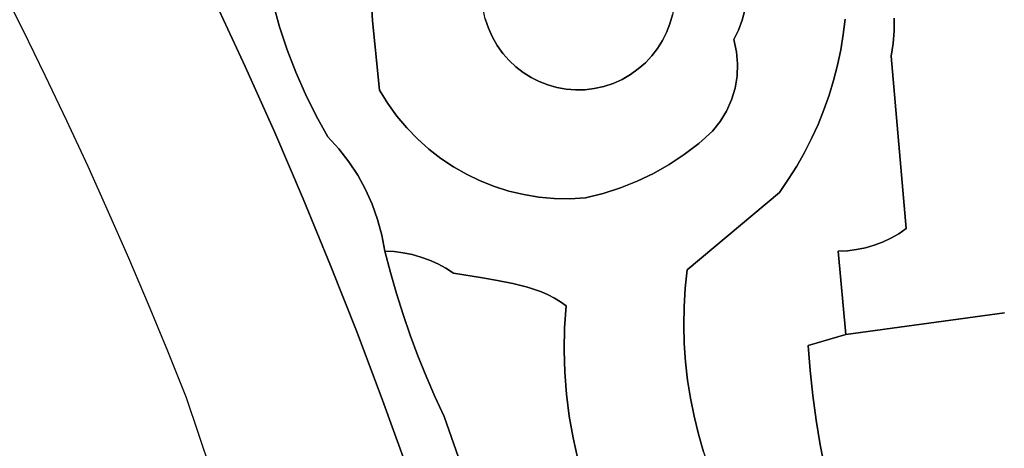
# Model space of a CAD drawing. Header units: inches. Extents: x 37.5 to 70.3, y 17.4 to 61.6.
# Tile 65 of 89: x 42 to 46.3, y 42.1 to 44. Entities that reach past the tile are written whole.
import ezdxf

# ---------------------------------------------------------------- set-up
doc = ezdxf.new("R2010")
doc.units = ezdxf.units.IN
doc.layers.add('SURFACES_FOR_SKETCHUP', color=7, linetype='Continuous')

msp = doc.modelspace()

# ---------------------------------------------------------------- linework, layer by layer
at = {"layer": 'SURFACES_FOR_SKETCHUP'}
for points, invisible_edges in [([(46.2264, 44.5555), (45.7981, 43.9102), (47.1177, 43.728)], 11), ([(45.7988, 43.9646), (45.7981, 43.9102), (46.2264, 44.5555)], 10), ([(47.1177, 43.728), (47.1588, 44.1579), (46.2264, 44.5555)], 11), ([(44.0613, 44.239), (44.8198, 43.9037), (44.6082, 44.4506)], 11), ([(44.8273, 44.2209), (44.6082, 44.4506), (44.8198, 43.9037)], 11), ([(42.0526, 43.9144), (42.7428, 44.317), (41.9557, 44.1075)], 3), ([(42.7428, 44.317), (42.0526, 43.9144), (42.8778, 44.0378)], 3), ([(44.0613, 44.239), (44.047, 44.2019), (44.0539, 43.9217)], 10), ([(44.0539, 43.9217), (44.2729, 43.6921), (44.0613, 44.239)], 11), ([(44.8198, 43.9037), (44.0613, 44.239), (44.2729, 43.6921)], 11), ([(44.0406, 43.962), (44.0539, 43.9217), (44.047, 44.2019)], 10), ([(44.8198, 43.9037), (44.8341, 43.9408), (44.8273, 44.2209)], 10), ([(44.8406, 44.1806), (44.8273, 44.2209), (44.8341, 43.9408)], 10), ([(44.8341, 43.9408), (44.8449, 43.9792), (44.8406, 44.1806)], 10), ([(42.1475, 43.7204), (42.8778, 44.0378), (42.0526, 43.9144)], 3), ([(42.2403, 43.5253), (42.8778, 44.0378), (42.1475, 43.7204)], 3), ([(42.8778, 44.0378), (42.2403, 43.5253), (43.0085, 43.7566)], 3), ([(43.1564, 43.9275), (43.129, 44.0273), (42.8778, 44.0378)], 10), ([(42.8778, 44.0378), (43.0085, 43.7566), (43.1564, 43.9275)], 10), ([(43.1564, 43.9275), (43.5492, 44.0526), (43.129, 44.0273)], 3), ([(43.5492, 44.0526), (43.1564, 43.9275), (43.5563, 43.9534)], 3), ([(43.5563, 43.9534), (44.0268, 44.0434), (43.5492, 44.0526)], 3), ([(44.0268, 44.0434), (43.5563, 43.9534), (44.0316, 44.0027)], 3), ([(44.0316, 44.0027), (43.5563, 43.9534), (44.0406, 43.962)], 3), ([(44.8519, 44.0185), (44.8449, 43.9792), (45.1298, 43.9136)], 10), ([(45.1298, 43.9136), (45.1453, 43.9556), (44.8519, 44.0185)], 10), ([(45.156, 43.9988), (44.8519, 44.0185), (45.1453, 43.9556)], 3), ([(45.156, 43.9988), (45.1453, 43.9556), (45.5797, 43.8941)], 10), ([(45.5797, 43.8941), (45.5878, 43.9607), (45.156, 43.9988)], 10), ([(43.1887, 43.8293), (43.5563, 43.9534), (43.1564, 43.9275)], 3), ([(43.5563, 43.9534), (43.1887, 43.8293), (43.5653, 43.8543)], 3), ([(43.5653, 43.8543), (44.0406, 43.962), (43.5563, 43.9534)], 3), ([(44.0406, 43.962), (43.5653, 43.8543), (44.0539, 43.9217)], 3), ([(44.8341, 43.9408), (44.8198, 43.9037), (45.1095, 43.8732)], 10), ([(44.8449, 43.9792), (44.8341, 43.9408), (45.1095, 43.8732)], 10), ([(45.1095, 43.8732), (45.1298, 43.9136), (44.8449, 43.9792)], 10), ([(45.1453, 43.9556), (45.1298, 43.9136), (45.5687, 43.828)], 10), ([(45.5687, 43.828), (45.5797, 43.8941), (45.1453, 43.9556)], 10), ([(45.5797, 43.8941), (45.7981, 43.9102), (45.5878, 43.9607)], 3), ([(45.7988, 43.9646), (45.5878, 43.9607), (45.7981, 43.9102)], 3), ([(43.1887, 43.8293), (43.1564, 43.9275), (43.0085, 43.7566)], 10), ([(44.0539, 43.9217), (43.5653, 43.8543), (44.0712, 43.883)], 3), ([(44.0539, 43.9217), (44.0712, 43.883), (44.2373, 43.7099)], 10), ([(44.2729, 43.6921), (44.0539, 43.9217), (44.2373, 43.7099)], 3), ([(44.5902, 43.6846), (44.8198, 43.9037), (44.2729, 43.6921)], 11), ([(44.8198, 43.9037), (44.5902, 43.6846), (44.802, 43.8681)], 3), ([(44.8198, 43.9037), (44.802, 43.8681), (45.1095, 43.8732)], 10), ([(45.1298, 43.9136), (45.1095, 43.8732), (45.121, 43.8208)], 8), ([(45.1298, 43.9136), (45.121, 43.8208), (45.5687, 43.828)], 11), ([(45.7981, 43.9102), (45.5797, 43.8941), (45.7937, 43.8558)], 3), ([(45.7981, 43.9102), (45.7937, 43.8558), (47.1177, 43.728)], 10), ([(43.5864, 43.656), (44.0712, 43.883), (43.5653, 43.8543)], 3), ([(43.6217, 43.5985), (44.0712, 43.883), (43.5864, 43.656)], 3), ([(44.0712, 43.883), (43.6217, 43.5985), (44.0919, 43.8468)], 3), ([(44.2036, 43.7311), (44.0712, 43.883), (44.1718, 43.7554)], 3), ([(44.2373, 43.7099), (44.0712, 43.883), (44.2036, 43.7311)], 3), ([(44.0712, 43.883), (44.0919, 43.8468), (44.1718, 43.7554)], 10), ([(44.5902, 43.6846), (44.6289, 43.7019), (44.802, 43.8681)], 10), ([(44.802, 43.8681), (44.6289, 43.7019), (44.7808, 43.8343)], 3), ([(44.802, 43.8681), (44.7808, 43.8343), (45.1256, 43.768)], 10), ([(45.1095, 43.8732), (44.802, 43.8681), (45.121, 43.8208)], 3), ([(45.121, 43.8208), (44.802, 43.8681), (45.1256, 43.768)], 3), ([(45.5687, 43.828), (45.7856, 43.8017), (45.5797, 43.8941)], 3), ([(45.7937, 43.8558), (45.5797, 43.8941), (45.7856, 43.8017)], 3), ([(43.2256, 43.7327), (43.1887, 43.8293), (43.0085, 43.7566)], 10), ([(43.2256, 43.7327), (43.5653, 43.8543), (43.1887, 43.8293)], 3), ([(43.2673, 43.638), (43.5653, 43.8543), (43.2256, 43.7327)], 3), ([(43.5653, 43.8543), (43.2673, 43.638), (43.5864, 43.656)], 3), ([(43.6608, 43.5443), (44.0919, 43.8468), (43.6217, 43.5985)], 3), ([(43.7033, 43.4934), (44.0919, 43.8468), (43.6608, 43.5443)], 3), ([(44.0919, 43.8468), (43.7033, 43.4934), (44.1157, 43.8135)], 3), ([(44.1425, 43.783), (44.1718, 43.7554), (44.0919, 43.8468)], 10), ([(44.0919, 43.8468), (44.1157, 43.8135), (44.1425, 43.783)], 8), ([(44.7808, 43.8343), (44.6289, 43.7019), (44.7565, 43.8026)], 3), ([(44.7808, 43.8343), (44.7565, 43.8026), (45.1147, 43.6638)], 10), ([(45.1235, 43.7155), (45.1256, 43.768), (44.7808, 43.8343)], 10), ([(45.1147, 43.6638), (45.1235, 43.7155), (44.7808, 43.8343)], 10), ([(45.5549, 43.7624), (45.5687, 43.828), (45.121, 43.8208)], 10), ([(45.121, 43.8208), (45.1256, 43.768), (45.5549, 43.7624)], 10), ([(45.5549, 43.7624), (45.7856, 43.8017), (45.5687, 43.828)], 3), ([(45.7937, 43.8558), (45.7856, 43.8017), (47.1138, 43.6861)], 10), ([(47.1138, 43.6861), (47.1177, 43.728), (45.7937, 43.8558)], 10), ([(43.7491, 43.446), (44.1157, 43.8135), (43.7033, 43.4934)], 3), ([(44.1157, 43.8135), (43.7491, 43.446), (44.1425, 43.783)], 3), ([(43.7979, 43.4023), (44.1425, 43.783), (43.7491, 43.446)], 3), ([(43.8496, 43.3622), (44.1425, 43.783), (43.7979, 43.4023)], 3), ([(44.1425, 43.783), (43.8496, 43.3622), (44.1718, 43.7554)], 3), ([(44.6289, 43.7019), (44.6651, 43.7226), (44.7565, 43.8026)], 10), ([(44.7289, 43.7732), (44.7565, 43.8026), (44.6651, 43.7226)], 10), ([(44.6651, 43.7226), (44.6984, 43.7465), (44.7289, 43.7732)], 8), ([(44.7289, 43.7732), (44.6984, 43.7465), (44.9582, 43.4268)], 10), ([(44.7565, 43.8026), (44.7289, 43.7732), (45.0505, 43.5205)], 10), ([(45.0169, 43.4787), (45.0505, 43.5205), (44.7289, 43.7732)], 10), ([(44.9582, 43.4268), (45.0169, 43.4787), (44.7289, 43.7732)], 10), ([(45.0505, 43.5205), (45.0781, 43.5657), (44.7565, 43.8026)], 10), ([(45.0996, 43.6137), (44.7565, 43.8026), (45.0781, 43.5657)], 3), ([(45.0996, 43.6137), (45.1147, 43.6638), (44.7565, 43.8026)], 10), ([(45.5186, 43.6335), (45.4962, 43.5704), (45.7856, 43.8017)], 10), ([(45.7856, 43.8017), (45.4962, 43.5704), (45.8506, 43.0609)], 3), ([(45.5186, 43.6335), (45.7856, 43.8017), (45.5381, 43.6976)], 3), ([(45.5381, 43.6976), (45.7856, 43.8017), (45.5549, 43.7624)], 3), ([(47.1128, 43.6022), (45.7856, 43.8017), (47.1158, 43.5604)], 3), ([(47.1122, 43.6441), (47.1138, 43.6861), (45.7856, 43.8017)], 10), ([(47.1122, 43.6441), (45.7856, 43.8017), (47.1128, 43.6022)], 3), ([(45.8506, 43.0609), (47.1158, 43.5604), (45.7856, 43.8017)], 3), ([(42.3311, 43.3293), (43.0085, 43.7566), (42.2403, 43.5253)], 3), ([(43.0085, 43.7566), (42.3311, 43.3293), (43.1351, 43.4736)], 3), ([(43.1351, 43.4736), (43.2256, 43.7327), (43.0085, 43.7566)], 3), ([(43.2256, 43.7327), (43.1351, 43.4736), (43.2673, 43.638)], 3), ([(43.9038, 43.326), (44.1718, 43.7554), (43.8496, 43.3622)], 3), ([(44.1718, 43.7554), (43.9038, 43.326), (44.2036, 43.7311)], 3), ([(43.9604, 43.2938), (44.2036, 43.7311), (43.9038, 43.326)], 3), ([(44.2036, 43.7311), (43.9604, 43.2938), (44.2373, 43.7099)], 3), ([(44.6984, 43.7465), (44.6651, 43.7226), (44.9582, 43.4268)], 10), ([(45.1256, 43.768), (45.1235, 43.7155), (45.5381, 43.6976)], 10), ([(45.5381, 43.6976), (45.5549, 43.7624), (45.1256, 43.768)], 10), ([(44.0191, 43.2656), (44.2373, 43.7099), (43.9604, 43.2938)], 3), ([(44.0191, 43.2656), (44.0798, 43.2417), (44.2373, 43.7099)], 10), ([(44.2729, 43.6921), (44.2373, 43.7099), (44.0798, 43.2417)], 10), ([(44.0798, 43.2417), (44.1421, 43.222), (44.2729, 43.6921)], 10), ([(44.31, 43.6778), (44.2729, 43.6921), (44.1421, 43.222)], 10), ([(44.2729, 43.6921), (44.31, 43.6778), (44.5902, 43.6846)], 10), ([(44.6289, 43.7019), (44.5902, 43.6846), (44.8315, 43.3362)], 10), ([(44.6651, 43.7226), (44.6289, 43.7019), (44.8963, 43.3793)], 10), ([(44.8315, 43.3362), (44.8963, 43.3793), (44.6289, 43.7019)], 10), ([(44.8963, 43.3793), (44.9582, 43.4268), (44.6651, 43.7226)], 10), ([(45.1235, 43.7155), (45.1147, 43.6638), (45.4962, 43.5704)], 10), ([(45.5186, 43.6335), (45.5381, 43.6976), (45.1235, 43.7155)], 10), ([(45.4962, 43.5704), (45.5186, 43.6335), (45.1235, 43.7155)], 10), ([(43.3135, 43.5454), (43.5864, 43.656), (43.2673, 43.638)], 3), ([(43.3643, 43.4549), (43.5864, 43.656), (43.3135, 43.5454)], 3), ([(43.5864, 43.656), (43.3643, 43.4549), (43.6217, 43.5985)], 3), ([(44.1421, 43.222), (44.2059, 43.2068), (44.31, 43.6778)], 10), ([(44.3484, 43.667), (44.31, 43.6778), (44.2059, 43.2068)], 10), ([(44.2059, 43.2068), (44.2709, 43.1961), (44.3484, 43.667)], 10), ([(44.2709, 43.1961), (44.337, 43.1901), (44.3484, 43.667)], 10), ([(44.5499, 43.6713), (44.5902, 43.6846), (44.31, 43.6778)], 10), ([(44.31, 43.6778), (44.3484, 43.667), (44.5499, 43.6713)], 10), ([(44.3878, 43.66), (44.3484, 43.667), (44.337, 43.1901)], 10), ([(44.337, 43.1901), (44.4038, 43.1889), (44.3878, 43.66)], 10), ([(44.3484, 43.667), (44.3878, 43.66), (44.5499, 43.6713)], 10), ([(44.5499, 43.6713), (44.3878, 43.66), (44.5092, 43.6623)], 3), ([(44.4279, 43.6568), (44.5092, 43.6623), (44.3878, 43.66)], 3), ([(44.4279, 43.6568), (44.3878, 43.66), (44.4038, 43.1889)], 10), ([(44.4038, 43.1889), (44.4712, 43.1927), (44.4279, 43.6568)], 10), ([(44.4279, 43.6568), (44.4685, 43.6575), (44.5092, 43.6623)], 8), ([(44.4685, 43.6575), (44.4279, 43.6568), (44.4712, 43.1927)], 10), ([(44.5092, 43.6623), (44.4685, 43.6575), (44.5472, 43.2114)], 10), ([(44.4712, 43.1927), (44.5472, 43.2114), (44.4685, 43.6575)], 10), ([(44.5499, 43.6713), (44.5092, 43.6623), (44.6938, 43.2641)], 10), ([(44.5472, 43.2114), (44.6215, 43.2352), (44.5092, 43.6623)], 10), ([(44.6215, 43.2352), (44.6938, 43.2641), (44.5092, 43.6623)], 10), ([(44.5902, 43.6846), (44.5499, 43.6713), (44.7639, 43.2978)], 10), ([(44.6938, 43.2641), (44.7639, 43.2978), (44.5499, 43.6713)], 10), ([(44.7639, 43.2978), (44.8315, 43.3362), (44.5902, 43.6846)], 10), ([(45.1147, 43.6638), (45.0996, 43.6137), (45.4711, 43.5082)], 10), ([(45.4711, 43.5082), (45.4962, 43.5704), (45.1147, 43.6638)], 10), ([(43.2673, 43.638), (43.1351, 43.4736), (43.3135, 43.5454)], 3), ([(45.0996, 43.6137), (45.0781, 43.5657), (45.4433, 43.4471)], 10), ([(45.4433, 43.4471), (45.4711, 43.5082), (45.0996, 43.6137)], 10), ([(43.4115, 43.4031), (43.6217, 43.5985), (43.3643, 43.4549)], 3), ([(43.6217, 43.5985), (43.4115, 43.4031), (43.6608, 43.5443)], 3), ([(45.0781, 43.5657), (45.0505, 43.5205), (45.3794, 43.3286)], 10), ([(45.3794, 43.3286), (45.4127, 43.3872), (45.0781, 43.5657)], 10), ([(45.4127, 43.3872), (45.4433, 43.4471), (45.0781, 43.5657)], 10), ([(45.4962, 43.5704), (45.4711, 43.5082), (45.8506, 43.0609)], 10), ([(47.1158, 43.5604), (45.8506, 43.0609), (47.121, 43.5188)], 3), ([(43.3135, 43.5454), (43.1351, 43.4736), (43.3643, 43.4549)], 3), ([(43.4543, 43.3479), (43.6608, 43.5443), (43.4115, 43.4031)], 3), ([(43.6608, 43.5443), (43.4543, 43.3479), (43.7033, 43.4934)], 3), ([(45.0505, 43.5205), (45.0169, 43.4787), (45.3434, 43.2713)], 10), ([(45.3434, 43.2713), (45.3794, 43.3286), (45.0505, 43.5205)], 10), ([(47.121, 43.5188), (45.8506, 43.0609), (47.1285, 43.4776)], 3), ([(43.4925, 43.2897), (43.7033, 43.4934), (43.4543, 43.3479)], 3), ([(43.7033, 43.4934), (43.4925, 43.2897), (43.7491, 43.446)], 3), ([(45.0169, 43.4787), (44.9582, 43.4268), (45.3049, 43.2155)], 10), ([(45.3049, 43.2155), (45.3434, 43.2713), (45.0169, 43.4787)], 10), ([(45.4711, 43.5082), (45.4433, 43.4471), (45.8506, 43.0609)], 10), ([(46.2729, 42.6986), (47.1285, 43.4776), (45.8506, 43.0609)], 11), ([(42.4198, 43.1323), (43.1351, 43.4736), (42.3311, 43.3293)], 3), ([(42.4198, 43.1323), (42.5065, 42.9343), (43.1351, 43.4736)], 10), ([(43.2575, 43.1887), (43.1351, 43.4736), (42.5065, 42.9343)], 10), ([(43.2575, 43.1887), (43.3643, 43.4549), (43.1351, 43.4736)], 3), ([(43.3643, 43.4549), (43.2575, 43.1887), (43.4115, 43.4031)], 3), ([(43.5258, 43.2287), (43.7491, 43.446), (43.4925, 43.2897)], 3), ([(43.7491, 43.446), (43.5258, 43.2287), (43.7979, 43.4023)], 3), ([(45.4433, 43.4471), (45.4127, 43.3872), (45.8506, 43.0609)], 10), ([(43.4115, 43.4031), (43.2575, 43.1887), (43.4543, 43.3479)], 3), ([(43.5543, 43.1654), (43.7979, 43.4023), (43.5258, 43.2287)], 3), ([(43.7979, 43.4023), (43.5543, 43.1654), (43.8496, 43.3622)], 3), ([(44.9582, 43.4268), (44.8963, 43.3793), (45.3049, 43.2155)], 10), ([(43.5777, 43.0998), (43.8496, 43.3622), (43.5543, 43.1654)], 3), ([(43.8496, 43.3622), (43.5777, 43.0998), (43.9038, 43.326)], 3), ([(44.9083, 42.8835), (44.8963, 43.3793), (44.8315, 43.3362)], 9), ([(44.9083, 42.8835), (45.3049, 43.2155), (44.8963, 43.3793)], 10), ([(45.4127, 43.3872), (45.3794, 43.3286), (45.6746, 42.9781)], 10), ([(45.818, 43.0388), (45.8506, 43.0609), (45.4127, 43.3872)], 10), ([(45.7486, 43.0028), (45.7839, 43.0194), (45.4127, 43.3872)], 10), ([(45.7839, 43.0194), (45.818, 43.0388), (45.4127, 43.3872)], 10), ([(45.6746, 42.9781), (45.7121, 42.989), (45.4127, 43.3872)], 10), ([(45.7121, 42.989), (45.7486, 43.0028), (45.4127, 43.3872)], 10), ([(43.4925, 43.2897), (43.4543, 43.3479), (43.2575, 43.1887)], 10), ([(43.7257, 42.9489), (43.9038, 43.326), (43.5777, 43.0998)], 11), ([(43.7635, 42.9383), (43.9038, 43.326), (43.7257, 42.9489)], 3), ([(43.9038, 43.326), (43.7635, 42.9383), (43.9604, 43.2938)], 3), ([(44.9083, 42.8835), (44.8315, 43.3362), (44.7639, 43.2978)], 9), ([(45.3794, 43.3286), (45.3434, 43.2713), (45.5581, 42.9634)], 10), ([(45.6363, 42.9702), (45.6746, 42.9781), (45.3794, 43.3286)], 10), ([(45.5975, 42.9653), (45.6363, 42.9702), (45.3794, 43.3286)], 10), ([(45.5581, 42.9634), (45.5975, 42.9653), (45.3794, 43.3286)], 10), ([(43.5258, 43.2287), (43.4925, 43.2897), (43.2575, 43.1887)], 10), ([(43.8004, 42.925), (43.9604, 43.2938), (43.7635, 42.9383)], 3), ([(43.8363, 42.909), (43.9604, 43.2938), (43.8004, 42.925)], 3), ([(43.9604, 43.2938), (43.8363, 42.909), (44.0191, 43.2656)], 3), ([(43.8709, 42.8903), (44.0191, 43.2656), (43.8363, 42.909)], 3), ([(44.0191, 43.2656), (43.8709, 42.8903), (44.0798, 43.2417)], 3), ([(44.9083, 42.8835), (44.6938, 43.2641), (44.6215, 43.2352)], 9), ([(44.9083, 42.8835), (44.7639, 43.2978), (44.6938, 43.2641)], 9), ([(45.3434, 43.2713), (45.3049, 43.2155), (45.5581, 42.9634)], 10), ([(43.5258, 43.2287), (43.2575, 43.1887), (43.5543, 43.1654)], 3), ([(43.8709, 42.8903), (43.9042, 42.869), (44.0798, 43.2417)], 10), ([(44.0281, 42.8486), (44.0798, 43.2417), (43.9042, 42.869)], 3), ([(44.0798, 43.2417), (44.0281, 42.8486), (44.1421, 43.222)], 3), ([(44.0933, 42.8378), (44.1421, 43.222), (44.0281, 42.8486)], 3), ([(44.1421, 43.222), (44.0933, 42.8378), (44.2059, 43.2068)], 3), ([(44.9083, 42.8835), (44.6215, 43.2352), (44.5472, 43.2114)], 9), ([(42.5065, 42.9343), (42.5911, 42.7354), (43.2575, 43.1887)], 10), ([(43.3757, 42.902), (43.2575, 43.1887), (42.5911, 42.7354)], 10), ([(43.3757, 42.902), (43.5543, 43.1654), (43.2575, 43.1887)], 3), ([(44.1585, 42.8249), (44.2059, 43.2068), (44.0933, 42.8378)], 3), ([(44.2059, 43.2068), (44.1585, 42.8249), (44.2709, 43.1961)], 3), ([(44.2222, 42.8089), (44.2709, 43.1961), (44.1585, 42.8249)], 3), ([(44.2709, 43.1961), (44.2222, 42.8089), (44.337, 43.1901)], 3), ([(44.2828, 42.7884), (44.337, 43.1901), (44.2222, 42.8089)], 3), ([(44.337, 43.1901), (44.2828, 42.7884), (44.4038, 43.1889)], 3), ([(44.3115, 42.7761), (44.4038, 43.1889), (44.2828, 42.7884)], 3), ([(44.3388, 42.7622), (44.4038, 43.1889), (44.3115, 42.7761)], 3), ([(44.4038, 43.1889), (44.3388, 42.7622), (44.4712, 43.1927)], 3), ([(44.3645, 42.7466), (44.4712, 43.1927), (44.3388, 42.7622)], 3), ([(44.3884, 42.7292), (44.4712, 43.1927), (44.3645, 42.7466)], 3), ([(44.9083, 42.8835), (44.5472, 43.2114), (44.3884, 42.7292)], 11), ([(44.4712, 43.1927), (44.3884, 42.7292), (44.5472, 43.2114)], 3), ([(45.3049, 43.2155), (44.9083, 42.8835), (45.5581, 42.9634)], 10), ([(43.5543, 43.1654), (43.3757, 42.902), (43.5777, 43.0998)], 3), ([(43.5959, 43.0324), (43.5777, 43.0998), (43.3757, 42.902)], 10), ([(43.5959, 43.0324), (43.6872, 42.9566), (43.5777, 43.0998)], 3), ([(43.7257, 42.9489), (43.5777, 43.0998), (43.6872, 42.9566)], 3), ([(45.8506, 43.0609), (45.818, 43.0388), (46.2729, 42.6986)], 10), ([(43.6087, 42.9634), (43.5959, 43.0324), (43.3757, 42.902)], 10), ([(43.5959, 43.0324), (43.6087, 42.9634), (43.6482, 42.9615)], 8), ([(43.5959, 43.0324), (43.6482, 42.9615), (43.6872, 42.9566)], 9), ([(45.7486, 43.0028), (45.5906, 42.606), (45.7839, 43.0194)], 3), ([(46.2729, 42.6986), (45.7839, 43.0194), (45.5906, 42.606)], 3), ([(45.818, 43.0388), (45.7839, 43.0194), (46.2729, 42.6986)], 10), ([(45.7121, 42.989), (45.5906, 42.606), (45.7486, 43.0028)], 3), ([(45.6746, 42.9781), (45.5906, 42.606), (45.7121, 42.989)], 3), ([(45.6363, 42.9702), (45.5906, 42.606), (45.6746, 42.9781)], 3), ([(45.5975, 42.9653), (45.5906, 42.606), (45.6363, 42.9702)], 3), ([(43.6325, 42.872), (43.6087, 42.9634), (43.3757, 42.902)], 10), ([(43.6087, 42.9634), (43.6325, 42.872), (43.6482, 42.9615)], 2), ([(43.6482, 42.9615), (43.6325, 42.872), (43.6872, 42.9566)], 3), ([(43.6872, 42.9566), (43.6325, 42.872), (43.7257, 42.9489)], 3), ([(43.7257, 42.9489), (43.6325, 42.872), (43.7635, 42.9383)], 3), ([(43.6325, 42.872), (43.6587, 42.7812), (43.7635, 42.9383)], 10), ([(43.7635, 42.9383), (43.6587, 42.7812), (43.8004, 42.925)], 3), ([(43.8004, 42.925), (43.6587, 42.7812), (43.8363, 42.909)], 3), ([(45.4282, 42.5581), (45.5581, 42.9634), (44.9083, 42.8835)], 11), ([(45.4282, 42.5581), (45.5906, 42.606), (45.5581, 42.9634)], 8), ([(45.5581, 42.9634), (45.5906, 42.606), (45.5975, 42.9653)], 2), ([(42.5911, 42.7354), (42.6736, 42.5357), (43.3757, 42.902)], 10), ([(43.4896, 42.6135), (43.3757, 42.902), (42.6736, 42.5357)], 10), ([(43.6587, 42.7812), (43.6325, 42.872), (43.3757, 42.902)], 10), ([(43.4896, 42.6135), (43.6587, 42.7812), (43.3757, 42.902)], 3), ([(43.8363, 42.909), (43.6587, 42.7812), (43.8709, 42.8903)], 3), ([(43.6872, 42.6912), (43.8709, 42.8903), (43.6587, 42.7812)], 3), ([(43.8709, 42.8903), (43.6872, 42.6912), (43.9042, 42.869)], 3), ([(44.8999, 42.8041), (44.9083, 42.8835), (44.3884, 42.7292)], 10), ([(44.9083, 42.8835), (44.8999, 42.8041), (45.4282, 42.5581)], 10), ([(43.718, 42.602), (43.9042, 42.869), (43.6872, 42.6912)], 3), ([(43.9042, 42.869), (43.718, 42.602), (44.0281, 42.8486)], 3), ([(43.7511, 42.5135), (44.0281, 42.8486), (43.718, 42.602)], 3), ([(44.0281, 42.8486), (43.7511, 42.5135), (44.0933, 42.8378)], 3), ([(43.7865, 42.426), (44.0933, 42.8378), (43.7511, 42.5135)], 3), ([(44.0933, 42.8378), (43.7865, 42.426), (44.1585, 42.8249)], 3), ([(44.1585, 42.8249), (43.7865, 42.426), (44.3797, 42.5383)], 11), ([(44.1585, 42.8249), (44.3797, 42.5383), (44.2222, 42.8089)], 3), ([(44.3817, 42.6337), (44.2222, 42.8089), (44.3797, 42.5383)], 3), ([(44.2222, 42.8089), (44.3817, 42.6337), (44.2828, 42.7884)], 3), ([(44.8951, 42.7248), (44.8999, 42.8041), (44.3884, 42.7292)], 10), ([(44.8999, 42.8041), (44.8951, 42.7248), (45.4282, 42.5581)], 10), ([(43.6587, 42.7812), (43.4896, 42.6135), (43.6872, 42.6912)], 3), ([(44.2828, 42.7884), (44.3817, 42.6337), (44.3115, 42.7761)], 3), ([(44.3115, 42.7761), (44.3817, 42.6337), (44.3388, 42.7622)], 3), ([(44.3645, 42.7466), (44.3388, 42.7622), (44.3817, 42.6337)], 10), ([(44.3817, 42.6337), (44.3884, 42.7292), (44.3645, 42.7466)], 8), ([(44.3884, 42.7292), (44.3817, 42.6337), (44.8937, 42.6455)], 10), ([(44.8937, 42.6455), (44.8951, 42.7248), (44.3884, 42.7292)], 10), ([(44.8951, 42.7248), (44.8937, 42.6455), (45.4282, 42.5581)], 10), ([(43.6872, 42.6912), (43.4896, 42.6135), (43.718, 42.602)], 3), ([(45.5906, 42.606), (45.4809, 42.1309), (46.2729, 42.6986)], 3), ([(45.4809, 42.1309), (45.5017, 42.0253), (46.2729, 42.6986)], 10), ([(46.2568, 41.5749), (46.2729, 42.6986), (45.5017, 42.0253)], 11), ([(46.2568, 41.5749), (46.3067, 41.5894), (46.2729, 42.6986)], 10), ([(44.3817, 42.6337), (44.3797, 42.5383), (44.8957, 42.5664)], 10), ([(44.8957, 42.5664), (44.8937, 42.6455), (44.3817, 42.6337)], 10), ([(44.8937, 42.6455), (44.8957, 42.5664), (45.4282, 42.5581)], 10), ([(42.6736, 42.5357), (42.754, 42.335), (43.4896, 42.6135)], 10), ([(43.5993, 42.3234), (43.4896, 42.6135), (42.754, 42.335)], 10), ([(43.5993, 42.3234), (43.7511, 42.5135), (43.4896, 42.6135)], 3), ([(43.718, 42.602), (43.4896, 42.6135), (43.7511, 42.5135)], 3), ([(45.4282, 42.5581), (45.4368, 42.4507), (45.5906, 42.606)], 2), ([(45.4368, 42.4507), (45.4484, 42.3436), (45.5906, 42.606)], 10), ([(45.4632, 42.237), (45.5906, 42.606), (45.4484, 42.3436)], 3), ([(45.4809, 42.1309), (45.5906, 42.606), (45.4632, 42.237)], 3), ([(44.9012, 42.4876), (44.8957, 42.5664), (44.3797, 42.5383)], 10), ([(44.8957, 42.5664), (44.9012, 42.4876), (45.4282, 42.5581)], 10), ([(45.4368, 42.4507), (45.4282, 42.5581), (44.9012, 42.4876)], 10), ([(43.7511, 42.5135), (43.5993, 42.3234), (43.7865, 42.426)], 3), ([(43.8241, 42.3394), (44.3797, 42.5383), (43.7865, 42.426)], 3), ([(44.3824, 42.4433), (44.3797, 42.5383), (43.8241, 42.3394)], 10), ([(44.3797, 42.5383), (44.3824, 42.4433), (44.9012, 42.4876)], 10), ([(44.9101, 42.4092), (44.9012, 42.4876), (44.3824, 42.4433)], 10), ([(44.9012, 42.4876), (44.9101, 42.4092), (45.4368, 42.4507)], 10), ([(43.7865, 42.426), (43.5993, 42.3234), (43.8241, 42.3394)], 3), ([(43.864, 42.2537), (44.3824, 42.4433), (43.8241, 42.3394)], 3), ([(44.3898, 42.3489), (44.3824, 42.4433), (43.864, 42.2537)], 10), ([(44.3824, 42.4433), (44.3898, 42.3489), (44.9101, 42.4092)], 10), ([(44.9101, 42.4092), (44.9223, 42.3313), (45.4368, 42.4507)], 10), ([(45.4484, 42.3436), (45.4368, 42.4507), (44.9223, 42.3313)], 10), ([(44.3898, 42.3489), (44.4017, 42.2551), (44.9101, 42.4092)], 10), ([(44.9223, 42.3313), (44.9101, 42.4092), (44.4017, 42.2551)], 10), ([(43.2428, 40.9001), (43.8057, 41.7381), (42.754, 42.335)], 3), ([(43.7046, 42.0316), (43.5993, 42.3234), (42.754, 42.335)], 10), ([(43.7046, 42.0316), (42.754, 42.335), (43.8057, 41.7381)], 3), ([(43.8241, 42.3394), (43.5993, 42.3234), (43.864, 42.2537)], 3), ([(44.3898, 42.3489), (43.864, 42.2537), (44.4017, 42.2551)], 3), ([(44.9223, 42.3313), (44.9379, 42.2541), (45.4484, 42.3436)], 10), ([(44.9379, 42.2541), (44.9569, 42.1777), (45.4484, 42.3436)], 10), ([(45.4632, 42.237), (45.4484, 42.3436), (44.9569, 42.1777)], 10), ([(43.7046, 42.0316), (43.864, 42.2537), (43.5993, 42.3234)], 3), ([(44.4017, 42.2551), (44.4182, 42.1622), (44.9223, 42.3313)], 10), ([(44.9379, 42.2541), (44.9223, 42.3313), (44.4182, 42.1622)], 10), ([(43.864, 42.2537), (43.7046, 42.0316), (43.9548, 41.993)], 3), ([(43.9548, 41.993), (44.4017, 42.2551), (43.864, 42.2537)], 3), ([(44.4017, 42.2551), (43.9548, 41.993), (44.4182, 42.1622)], 3), ([(44.4182, 42.1622), (44.4391, 42.0704), (44.9379, 42.2541)], 10), ([(44.9569, 42.1777), (44.9379, 42.2541), (44.4391, 42.0704)], 10), ([(44.9569, 42.1777), (44.9791, 42.102), (45.4632, 42.237)], 10), ([(44.9791, 42.102), (45.0046, 42.0274), (45.4632, 42.237)], 10), ([(45.4809, 42.1309), (45.4632, 42.237), (45.0046, 42.0274)], 10), ([(44.4391, 42.0704), (44.4645, 41.9797), (44.9569, 42.1777)], 10), ([(44.9791, 42.102), (44.9569, 42.1777), (44.4645, 41.9797)], 10), ([(44.4182, 42.1622), (43.9548, 41.993), (44.4391, 42.0704)], 3), ([(45.0046, 42.0274), (45.0333, 41.9538), (45.4809, 42.1309)], 10), ([(45.4809, 42.1309), (45.0333, 41.9538), (45.5017, 42.0253)], 3)]:
    msp.add_3dface(points, dxfattribs=dict(at, invisible_edges=invisible_edges))

doc.saveas('drawing.dxf')
